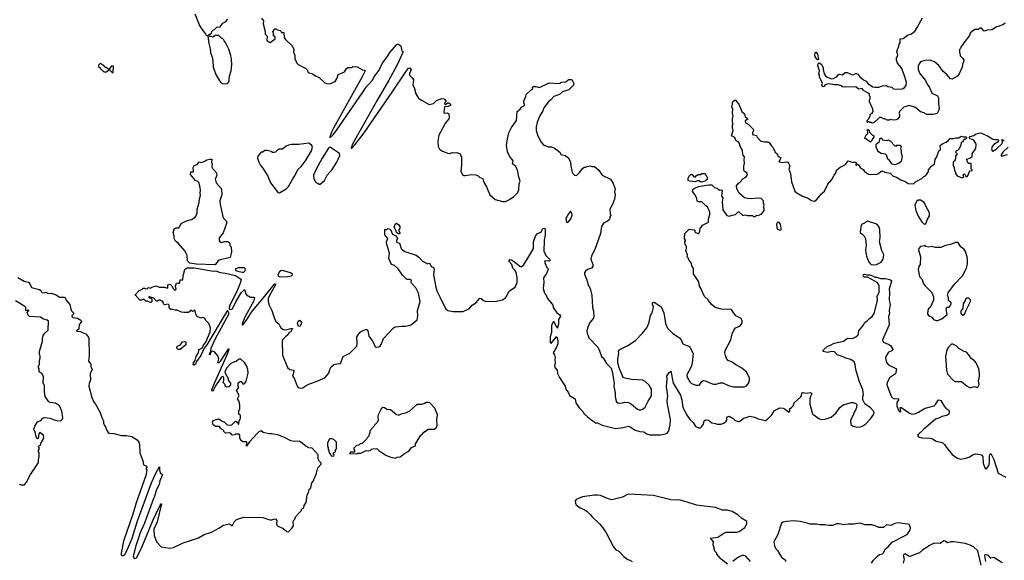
# Model space of a CAD drawing. Extents: x 2220520 to 2384350, y 721165 to 893491.
# Tile 144 of 256: x 2303720 to 2316745, y 765452 to 772600. Entities that reach past the tile are written whole.
import ezdxf

# ---------------------------------------------------------------- set-up
doc = ezdxf.new("R2010")
doc.units = 0

msp = doc.modelspace()

# ---------------------------------------------------------------- linework, layer by layer
at = {"layer": '0CON20XD'}
for points in [[(2306038, 772678), (2306098, 772525), (2306128, 772475), (2306180, 772415), (2306184, 772404), (2306210, 772385), (2306222, 772285), (2306240, 772215), (2306243, 772165), (2306267, 772105), (2306277, 772055), (2306281, 771971), (2306317, 771875), (2306362, 771792), (2306375, 771772), (2306405, 771758), (2306425, 771752), (2306470, 771755), (2306492, 771785), (2306490, 771815), (2306496, 771854), (2306516, 771925), (2306526, 772006), (2306524, 772074), (2306513, 772125), (2306485, 772210), (2306445, 772300), (2306425, 772320), (2306420, 772335), (2306405, 772350), (2306395, 772350), (2306355, 772390), (2306305, 772390), (2306275, 772370), (2306255, 772380), (2306235, 772380), (2306220, 772395), (2306232, 772408), (2306245, 772410), (2306258, 772422), (2306260, 772445), (2306282, 772468), (2306298, 772472), (2306333, 772507), (2306368, 772502), (2306407, 772553), (2306445, 772572), (2306474, 772606)], [(2306921, 772621), (2306947, 772585), (2306941, 772545), (2306968, 772445), (2306968, 772408), (2306992, 772382), (2306988, 772328), (2307000, 772315), (2307035, 772300), (2307102, 772345), (2307098, 772368), (2307070, 772395), (2307080, 772405), (2307070, 772445), (2307102, 772478), (2307115, 772480), (2307128, 772468), (2307167, 772457), (2307180, 772445), (2307185, 772430), (2307215, 772430), (2307220, 772365), (2307235, 772340), (2307323, 772253), (2307347, 772207), (2307344, 772176), (2307361, 772125), (2307359, 772085), (2307387, 772025), (2307406, 772006), (2307505, 771953), (2307521, 771935), (2307535, 771902), (2307595, 771886), (2307642, 771852), (2307680, 771835), (2307755, 771766), (2307777, 771757), (2307825, 771752), (2307895, 771784), (2307919, 771825), (2307935, 771877), (2308015, 771912), (2308044, 771956), (2308062, 771968), (2308115, 771970), (2308125, 771980), (2308186, 771976), (2308255, 771939), (2308285, 771932), (2308286, 771915), (2308255, 771855), (2307871, 771165), (2307846, 771115), (2307822, 771045), (2307825, 771040), (2307865, 771076), (2307915, 771142), (2308250, 771630), (2308305, 771710), (2308382, 771798), (2308408, 771845), (2308477, 771933), (2308515, 772019), (2308585, 772115), (2308615, 772168), (2308705, 772267), (2308715, 772277), (2308725, 772278), (2308762, 772255), (2308770, 772205), (2308777, 772187), (2308789, 772179), (2308789, 772165), (2308715, 772003), (2308605, 771800), (2308446, 771526), (2308125, 770961), (2308103, 770905), (2308105, 770900), (2308115, 770902), (2308155, 770946), (2308275, 771104), (2308646, 771644), (2308835, 771926), (2308865, 771960), (2308882, 771962), (2308897, 771935), (2308875, 771890), (2308878, 771865), (2308918, 771825), (2308928, 771805), (2308922, 771735), (2308940, 771705), (2308960, 771620), (2308994, 771564), (2309035, 771534), (2309135, 771478), (2309195, 771493), (2309235, 771533), (2309305, 771558), (2309335, 771552), (2309360, 771525), (2309358, 771512), (2309340, 771495), (2309342, 771482), (2309355, 771480), (2309385, 771500), (2309395, 771500), (2309418, 771485), (2309420, 771465), (2309385, 771452), (2309345, 771450), (2309338, 771442), (2309330, 771375), (2309344, 771364), (2309375, 771369), (2309386, 771366), (2309396, 771355), (2309401, 771315), (2309395, 771290), (2309355, 771238), (2309286, 771115), (2309266, 771074), (2309251, 770995), (2309258, 770925), (2309275, 770890), (2309315, 770860), (2309385, 770834), (2309408, 770832), (2309445, 770846), (2309475, 770840), (2309505, 770842), (2309539, 770829), (2309552, 770815), (2309563, 770783), (2309564, 770675), (2309554, 770595), (2309579, 770555), (2309595, 770542), (2309615, 770538), (2309695, 770554), (2309755, 770550), (2309787, 770537), (2309808, 770515), (2309842, 770505), (2309864, 770445), (2309895, 770391), (2309941, 770285), (2310011, 770221), (2310107, 770197), (2310145, 770194), (2310199, 770221), (2310257, 770263), (2310308, 770315), (2310322, 770355), (2310329, 770431), (2310339, 770465), (2310318, 770535), (2310308, 770598), (2310285, 770657), (2310239, 770695), (2310248, 770735), (2310198, 770795), (2310174, 770855), (2310162, 770935), (2310172, 771025), (2310192, 771105), (2310228, 771175), (2310294, 771265), (2310299, 771385), (2310340, 771415), (2310363, 771447), (2310396, 771465), (2310398, 771478), (2310387, 771505), (2310388, 771522), (2310417, 771583), (2310418, 771612), (2310492, 771678), (2310505, 771680), (2310508, 771698), (2310500, 771705), (2310512, 771718), (2310546, 771716), (2310595, 771702), (2310725, 771767), (2310845, 771758), (2310865, 771761), (2310886, 771774), (2310945, 771779), (2310975, 771806), (2310985, 771809), (2311025, 771808), (2311050, 771755), (2311048, 771735), (2310985, 771672), (2310902, 771645), (2310859, 771611), (2310786, 771585), (2310748, 771542), (2310715, 771515), (2310652, 771435), (2310641, 771395), (2310603, 771337), (2310566, 771244), (2310554, 771185), (2310554, 771135), (2310573, 771063), (2310594, 771034), (2310615, 770985), (2310645, 770952), (2310667, 770937), (2310715, 770920), (2310755, 770918), (2310795, 770900), (2310845, 770868), (2310868, 770845), (2310879, 770819), (2310934, 770804), (2310982, 770775), (2311006, 770715), (2311009, 770669), (2311028, 770585), (2311038, 770565), (2311060, 770545), (2311085, 770540), (2311125, 770580), (2311161, 770629), (2311185, 770650), (2311205, 770650), (2311225, 770660), (2311265, 770668), (2311288, 770658), (2311325, 770658), (2311379, 770609), (2311424, 770544), (2311535, 770490), (2311572, 770435), (2311598, 770365), (2311587, 770325), (2311597, 770285), (2311588, 770225), (2311560, 770155), (2311528, 770095), (2311532, 770035), (2311540, 770015), (2311528, 769992), (2311527, 769973), (2311520, 769955), (2311496, 769934), (2311445, 769908), (2311416, 769865), (2311402, 769775), (2311374, 769686), (2311333, 769575), (2311282, 769475), (2311276, 769435), (2311303, 769365), (2311300, 769335), (2311282, 769315), (2311230, 769295), (2311206, 769274), (2311191, 769255), (2311191, 769235), (2311221, 769161), (2311236, 769105), (2311266, 769045), (2311288, 768955), (2311297, 768795), (2311310, 768745), (2311314, 768685), (2311309, 768655), (2311262, 768595), (2311234, 768536), (2311222, 768485), (2311226, 768455), (2311250, 768395), (2311362, 768275), (2311385, 768235), (2311415, 768147), (2311437, 768127), (2311484, 768054), (2311544, 767994), (2311558, 767948), (2311577, 767847), (2311582, 767795), (2311578, 767755), (2311598, 767665), (2311596, 767616), (2311604, 767575), (2311616, 767546), (2311634, 767534), (2311655, 767529), (2311694, 767536)], [(2315332, 772208), (2315350, 772245), (2315352, 772275), (2315366, 772294), (2315365, 772348), (2315405, 772353), (2315464, 772396), (2315515, 772413), (2315541, 772429), (2315566, 772454), (2315592, 772495), (2315662, 772625)], [(2316755, 772552), (2316734, 772536), (2316665, 772508), (2316643, 772507), (2316585, 772464), (2316520, 772460), (2316485, 772450), (2316474, 772454), (2316445, 772490), (2316425, 772490), (2316405, 772470), (2316355, 772470), (2316322, 772448), (2316295, 772420), (2316285, 772390), (2316208, 772295), (2316195, 772270), (2316172, 772245), (2316165, 772220), (2316150, 772205), (2316150, 772165), (2316157, 772157), (2316163, 772123), (2316198, 772088), (2316208, 772065), (2316206, 772044), (2316191, 772009), (2316186, 771974), (2316147, 771885), (2316125, 771852), (2316057, 771813), (2316035, 771818), (2315980, 771880), (2315934, 771914), (2315878, 771995), (2315820, 772045), (2315775, 772062), (2315755, 772063), (2315695, 772062), (2315638, 772045), (2315617, 772015), (2315606, 771985), (2315606, 771945), (2315624, 771895), (2315701, 771795), (2315725, 771748), (2315757, 771705), (2315792, 771625), (2315817, 771617), (2315863, 771593), (2315876, 771566), (2315873, 771485), (2315882, 771435), (2315876, 771394), (2315855, 771360), (2315805, 771348), (2315718, 771348), (2315700, 771355), (2315685, 771370), (2315635, 771380), (2315571, 771441), (2315485, 771467), (2315415, 771442), (2315360, 771385), (2315360, 771375), (2315350, 771365), (2315360, 771345), (2315360, 771315), (2315333, 771287), (2315315, 771278), (2315275, 771272), (2315235, 771280), (2315225, 771270), (2315195, 771270), (2315165, 771290), (2315145, 771290), (2315115, 771308), (2315095, 771308), (2315025, 771240), (2314995, 771230), (2314985, 771240), (2314965, 771240), (2314955, 771250), (2314945, 771250), (2314935, 771240), (2314930, 771245), (2314930, 771265), (2314947, 771283), (2314970, 771325), (2314972, 771348), (2314999, 771371), (2315008, 771385), (2315007, 771417), (2314960, 771515), (2314960, 771535), (2314970, 771555), (2314970, 771585), (2314963, 771593), (2314960, 771615), (2314945, 771630), (2314880, 771665), (2314865, 771690), (2314815, 771682), (2314782, 771712), (2314645, 771708), (2314604, 771714), (2314586, 771726), (2314545, 771740), (2314498, 771738), (2314425, 771750), (2314373, 771737), (2314358, 771715), (2314345, 771712), (2314330, 771725), (2314340, 771755), (2314322, 771798), (2314302, 771842), (2314302, 771872), (2314292, 771885), (2314298, 771925), (2314278, 771995), (2314284, 772016), (2314295, 772028), (2314303, 772027), (2314324, 772014), (2314332, 772002), (2314347, 771965), (2314347, 771943), (2314363, 771885), (2314379, 771859), (2314395, 771843), (2314445, 771824), (2314465, 771819), (2314485, 771824), (2314515, 771842), (2314530, 771845), (2314550, 771875), (2314565, 771882), (2314584, 771874), (2314605, 771872), (2314638, 771902), (2314665, 771902), (2314725, 771874), (2314745, 771870), (2314775, 771890), (2314785, 771890), (2314805, 771880), (2314834, 771844), (2314884, 771804), (2314916, 771786), (2314944, 771754), (2315005, 771714), (2315035, 771706), (2315083, 771707), (2315133, 771727), (2315185, 771732), (2315205, 771718), (2315255, 771708), (2315278, 771688), (2315375, 771680), (2315405, 771690), (2315425, 771702), (2315448, 771732), (2315451, 771775), (2315422, 771872), (2315383, 771965), (2315333, 772025), (2315317, 772065), (2315318, 772095), (2315332, 772115), (2315337, 772135), (2315322, 772175), (2315332, 772208)], [(2314275, 772070), (2314265, 772080), (2314244, 772115), (2314239, 772135), (2314245, 772170), (2314255, 772170), (2314273, 772145), (2314285, 772072), (2314275, 772070)], [(2304865, 771910), (2304898, 771932), (2304898, 771948), (2304885, 771950), (2304865, 771970), (2304852, 771972), (2304828, 771998), (2304812, 772002), (2304795, 772020), (2304782, 772018), (2304762, 771998), (2304762, 771982), (2304788, 771958), (2304795, 771940), (2304808, 771938), (2304835, 771910), (2304865, 771910)], [(2304955, 771900), (2304960, 771985), (2304938, 771992), (2304910, 771955), (2304910, 771935), (2304945, 771900), (2304955, 771900)], [(2311694, 767536), (2311725, 767544), (2311775, 767538), (2311815, 767518), (2311891, 767451), (2311915, 767441), (2311935, 767442), (2311967, 767455), (2311992, 767475), (2312033, 767557), (2312076, 767625), (2312076, 767715), (2312045, 767766), (2311995, 767818), (2311964, 767834), (2311814, 767844), (2311725, 767859), (2311705, 767871), (2311649, 767995), (2311631, 768065), (2311632, 768115), (2311646, 768185), (2311643, 768215), (2311652, 768235), (2311766, 768294), (2311865, 768360), (2311957, 768455), (2312014, 768526), (2312027, 768545), (2312045, 768600), (2312065, 768690), (2312086, 768724), (2312101, 768775), (2312104, 768805), (2312092, 768835), (2312093, 768857), (2312105, 768864), (2312120, 768860), (2312204, 768804), (2312241, 768725), (2312264, 768585), (2312291, 768521), (2312357, 768457), (2312449, 768395), (2312475, 768358), (2312493, 768315), (2312579, 768279), (2312627, 768185), (2312616, 768065), (2312606, 768025), (2312590, 767985), (2312549, 767915), (2312546, 767895), (2312553, 767863), (2312585, 767813), (2312609, 767789), (2312665, 767769), (2312705, 767767), (2312716, 767775), (2312742, 767818), (2312765, 767828), (2312786, 767826), (2312895, 767780), (2312935, 767779), (2312985, 767798), (2313022, 767798), (2313095, 767764), (2313156, 767744), (2313310, 767745), (2313330, 767755), (2313359, 767791), (2313374, 767835), (2313375, 767860), (2313335, 767945), (2313261, 768001), (2313192, 768035), (2313145, 768072), (2313091, 768095), (2313070, 768120), (2313055, 768160), (2313050, 768195), (2313054, 768225), (2313126, 768365), (2313144, 768446), (2313172, 768505), (2313190, 768525), (2313245, 768550), (2313270, 768575), (2313278, 768595), (2313278, 768615), (2313265, 768650), (2313194, 768684), (2313158, 768735), (2313139, 768759), (2313126, 768766), (2313004, 768774), (2312922, 768795), (2312865, 768840), (2312826, 768896), (2312783, 768935), (2312755, 768982), (2312730, 769050), (2312714, 769075), (2312704, 769134), (2312635, 769240), (2312632, 769312), (2312612, 769345), (2312608, 769375), (2312595, 769400), (2312570, 769425), (2312562, 769452), (2312550, 769465), (2312552, 769492), (2312530, 769545), (2312542, 769575), (2312542, 769595), (2312518, 769645), (2312518, 769662), (2312528, 769675), (2312528, 769685), (2312513, 769705), (2312520, 769775), (2312575, 769830), (2312642, 769822), (2312650, 769815), (2312650, 769795), (2312660, 769785), (2312695, 769771), (2312702, 769775), (2312715, 769803), (2312723, 769847), (2312740, 769860), (2312752, 769885), (2312833, 769925), (2312831, 769965), (2312851, 770025), (2312851, 770055), (2312818, 770125), (2312795, 770137), (2312745, 770192), (2312702, 770192), (2312681, 770201), (2312677, 770235), (2312657, 770285), (2312632, 770312), (2312622, 770335), (2312626, 770355), (2312645, 770374), (2312702, 770395), (2312775, 770409), (2312835, 770418), (2312876, 770416), (2312913, 770383), (2312945, 770372), (2312978, 770348), (2313005, 770350), (2313012, 770342), (2313002, 770265), (2313020, 770245), (2313012, 770195), (2313023, 770085), (2313075, 770012), (2313105, 770002), (2313143, 770017), (2313187, 770023), (2313225, 770060), (2313235, 770060), (2313285, 770012), (2313315, 770018), (2313345, 770010), (2313415, 770010), (2313425, 770000), (2313445, 770000), (2313473, 770017), (2313495, 770012), (2313525, 770030), (2313535, 770030), (2313570, 770075), (2313570, 770105), (2313560, 770125), (2313570, 770145), (2313560, 770175), (2313560, 770205), (2313530, 770235), (2313512, 770242), (2313375, 770231), (2313306, 770246), (2313237, 770307), (2313208, 770365), (2313202, 770405), (2313224, 770436), (2313250, 770455), (2313284, 770496), (2313325, 770518), (2313348, 770545), (2313340, 770575), (2313315, 770588), (2313298, 770608), (2313300, 770675), (2313308, 770695), (2313302, 770755), (2313308, 770772), (2313307, 770787), (2313287, 770815), (2313283, 770875), (2313250, 770925), (2313247, 770955), (2313232, 770975), (2313192, 771002), (2313182, 771042), (2313138, 771065), (2313160, 771135), (2313148, 771175), (2313150, 771215), (2313158, 771225), (2313150, 771245), (2313148, 771285), (2313160, 771325), (2313148, 771365), (2313153, 771425), (2313142, 771445), (2313143, 771463), (2313150, 771485), (2313148, 771505), (2313155, 771520), (2313185, 771540), (2313231, 771481), (2313272, 771385), (2313309, 771355), (2313317, 771317), (2313347, 771295), (2313350, 771285), (2313318, 771262), (2313320, 771235), (2313355, 771218), (2313424, 771154), (2313427, 771137), (2313414, 771105), (2313415, 771084), (2313425, 771076), (2313465, 771068), (2313471, 771051), (2313525, 770996), (2313566, 770986), (2313616, 770986), (2313636, 770976), (2313662, 770935), (2313684, 770914), (2313700, 770875), (2313710, 770865), (2313710, 770855), (2313740, 770825), (2313752, 770792), (2313787, 770777), (2313777, 770743), (2313760, 770725), (2313765, 770720), (2313805, 770712), (2313870, 770720), (2313882, 770715), (2313892, 770702), (2313907, 770667), (2313894, 770625), (2313918, 770565), (2313929, 770455), (2313975, 770335), (2313999, 770309), (2314075, 770265), (2314142, 770245), (2314195, 770210), (2314217, 770203), (2314235, 770202), (2314256, 770214), (2314305, 770270), (2314310, 770285), (2314366, 770334), (2314412, 770425), (2314464, 770486), (2314494, 770545), (2314511, 770565), (2314528, 770615), (2314572, 770648), (2314646, 770684), (2314675, 770730), (2314685, 770733), (2314727, 770717), (2314775, 770718), (2314790, 770695), (2314780, 770685), (2314780, 770675), (2314790, 770675), (2314802, 770688), (2314815, 770682), (2314838, 770645), (2314878, 770618), (2314895, 770593), (2314948, 770558), (2314975, 770553), (2315062, 770558), (2315080, 770565), (2315110, 770595), (2315125, 770600), (2315163, 770583), (2315235, 770570), (2315275, 770530), (2315317, 770517), (2315375, 770482), (2315432, 770462), (2315475, 770432), (2315545, 770430), (2315570, 770455), (2315655, 770500), (2315680, 770525), (2315708, 770542), (2315740, 770595), (2315740, 770615), (2315770, 770645), (2315772, 770658), (2315820, 770695), (2315828, 770752), (2315852, 770788), (2315880, 770865), (2315900, 770885), (2315898, 770935), (2315930, 770965), (2315975, 770980), (2316005, 771002), (2316025, 771030), (2316073, 771027), (2316105, 771038), (2316142, 771038), (2316175, 771060), (2316205, 771050), (2316235, 771050), (2316250, 771035), (2316235, 771022), (2316215, 771020), (2316190, 770985), (2316172, 770978), (2316168, 770945), (2316147, 770893), (2316125, 770870), (2316112, 770868), (2316100, 770855), (2316102, 770842), (2316120, 770825), (2316100, 770795), (2316100, 770755), (2316090, 770745), (2316090, 770735), (2316070, 770715), (2316070, 770665), (2316077, 770657), (2316090, 770595), (2316100, 770585), (2316100, 770565), (2316120, 770535), (2316173, 770513), (2316195, 770512), (2316208, 770522), (2316200, 770545), (2316215, 770560), (2316228, 770548), (2316232, 770532), (2316247, 770523), (2316267, 770543), (2316280, 770585), (2316295, 770600), (2316320, 770605), (2316320, 770615), (2316308, 770628), (2316308, 770675), (2316308, 770698), (2316275, 770700), (2316260, 770715), (2316250, 770755), (2316297, 770773), (2316318, 770792), (2316320, 770825), (2316366, 770895), (2316372, 770952), (2316365, 770972), (2316340, 771005), (2316325, 771016), (2316290, 771025), (2316280, 771035), (2316294, 771056), (2316342, 771068), (2316365, 771088), (2316425, 771104), (2316445, 771100), (2316522, 771065), (2316591, 771021), (2316616, 771014), (2316660, 771015), (2316670, 771005), (2316662, 770985), (2316605, 770950), (2316584, 770925), (2316576, 770894), (2316585, 770868), (2316595, 770862), (2316635, 770890), (2316715, 770964), (2316721, 770985), (2316710, 771015), (2316725, 771012), (2316745, 770994)], [(2314975, 770980), (2314900, 771035), (2314912, 771068), (2314940, 771095), (2314940, 771125), (2314930, 771135), (2314935, 771150), (2314945, 771150), (2314958, 771138), (2314962, 771112), (2315000, 771075), (2315020, 771065), (2315020, 771045), (2315000, 771025), (2314988, 770992), (2314975, 770980)], [(2315295, 770683), (2315262, 770692), (2315225, 770738), (2315204, 770754), (2315185, 770810), (2315175, 770822), (2315115, 770830), (2315082, 770852), (2315067, 770875), (2315048, 770915), (2315050, 770955), (2315095, 770990), (2315100, 771025), (2315115, 771040), (2315130, 771025), (2315135, 771010), (2315195, 771002), (2315215, 771010), (2315225, 771000), (2315235, 771000), (2315295, 770932), (2315315, 770930), (2315325, 770940), (2315365, 770940), (2315380, 770925), (2315370, 770895), (2315382, 770872), (2315382, 770835), (2315393, 770795), (2315380, 770725), (2315355, 770703), (2315295, 770683)], [(2307155, 770312), (2307245, 770365), (2307275, 770396), (2307337, 770503), (2307362, 770535), (2307401, 770619), (2307445, 770661), (2307503, 770735), (2307582, 770865), (2307592, 770915), (2307585, 770937), (2307560, 770960), (2307545, 770966), (2307415, 770949), (2307315, 770950), (2307275, 770942), (2307245, 770928), (2307195, 770888), (2307153, 770887), (2307130, 770875), (2307105, 770850), (2307087, 770843), (2307063, 770843), (2307045, 770858), (2306995, 770872), (2306965, 770870), (2306935, 770850), (2306915, 770850), (2306870, 770795), (2306868, 770768), (2306882, 770715), (2306904, 770674), (2306936, 770636), (2307005, 770532), (2307040, 770445), (2307058, 770418), (2307135, 770317), (2307155, 770312)], [(2307684, 770424), (2307695, 770424), (2307752, 770475), (2307789, 770545), (2307852, 770618), (2307915, 770715), (2307956, 770806), (2307953, 770833), (2307832, 770912), (2307815, 770912), (2307805, 770900), (2307720, 770770), (2307638, 770615), (2307608, 770545), (2307611, 770495), (2307632, 770455), (2307645, 770442), (2307665, 770438), (2307684, 770424)], [(2316796, 770915), (2316725, 770848), (2316703, 770815), (2316704, 770794), (2316785, 770817)], [(2306305, 769357), (2306055, 769367), (2305971, 769381), (2305942, 769412), (2305935, 769483), (2305906, 769546), (2305815, 769647), (2305780, 769670), (2305766, 769705), (2305766, 769736), (2305751, 769785), (2305764, 769836), (2305784, 769846), (2305825, 769847), (2305862, 769908), (2305925, 769941), (2305995, 769957), (2306038, 769985), (2306057, 770005), (2306070, 770045), (2306070, 770095), (2306096, 770184), (2306097, 770233), (2306113, 770275), (2306109, 770305), (2306113, 770345), (2306104, 770404), (2306088, 770448), (2306079, 770459), (2306045, 770473), (2305978, 770555), (2305985, 770590), (2306015, 770590), (2306020, 770595), (2306013, 770645), (2306030, 770670), (2306066, 770684), (2306095, 770720), (2306125, 770710), (2306171, 770729), (2306195, 770747), (2306237, 770757), (2306260, 770755), (2306258, 770718), (2306268, 770695), (2306264, 770654), (2306275, 770630), (2306311, 770591), (2306326, 770556), (2306322, 770525), (2306308, 770495), (2306318, 770445), (2306388, 770365), (2306393, 770285), (2306369, 770205), (2306371, 770155), (2306408, 769998), (2306418, 769975), (2306457, 769937), (2306458, 769905), (2306410, 769780), (2306361, 769715), (2306359, 769679), (2306366, 769666), (2306386, 769656), (2306435, 769668), (2306475, 769668), (2306489, 769659), (2306500, 769645), (2306500, 769615), (2306518, 769595), (2306520, 769525), (2306506, 769454), (2306358, 769422), (2306341, 769409), (2306305, 769357)], [(2312745, 770454), (2312725, 770457), (2312705, 770470), (2312685, 770470), (2312655, 770457), (2312584, 770464), (2312562, 770475), (2312562, 770505), (2312581, 770539), (2312603, 770557), (2312615, 770552), (2312635, 770528), (2312655, 770520), (2312671, 770539), (2312695, 770552), (2312725, 770552), (2312745, 770568), (2312777, 770567), (2312802, 770542), (2312812, 770515), (2312812, 770488), (2312791, 770469), (2312745, 770454)], [(2315685, 769898), (2315705, 769900), (2315726, 769954), (2315757, 770005), (2315757, 770045), (2315703, 770143), (2315695, 770170), (2315679, 770189), (2315635, 770212), (2315605, 770212), (2315582, 770195), (2315562, 770148), (2315576, 770076), (2315604, 770004), (2315655, 769928), (2315685, 769898)], [(2310965, 769920), (2310975, 769923), (2311012, 769965), (2311028, 770015), (2311025, 770040), (2311005, 770070), (2310978, 770035), (2310945, 769970), (2310952, 769925), (2310965, 769920)], [(2308735, 769764), (2308706, 769785), (2308700, 769810), (2308672, 769855), (2308687, 769895), (2308705, 769908), (2308735, 769888), (2308747, 769865), (2308748, 769842), (2308733, 769815), (2308751, 769785), (2308751, 769775), (2308735, 769764)], [(2313785, 769818), (2313792, 769825), (2313793, 769845), (2313783, 769895), (2313765, 769918), (2313745, 769922), (2313731, 769895), (2313735, 769850), (2313745, 769832), (2313765, 769820), (2313785, 769818)], [(2315015, 769359), (2315055, 769363), (2315114, 769395), (2315142, 769435), (2315148, 769462), (2315149, 769495), (2315125, 769550), (2315094, 769665), (2315102, 769715), (2315097, 769825), (2315084, 769865), (2315058, 769895), (2314935, 769934), (2314895, 769908), (2314865, 769898), (2314852, 769885), (2314837, 769795), (2314840, 769785), (2314886, 769746), (2314908, 769702), (2314916, 769625), (2314908, 769552), (2314920, 769475), (2314948, 769405), (2314965, 769379), (2314985, 769365), (2315015, 769359)], [(2307572, 766408), (2307583, 766477), (2307610, 766505), (2307610, 766525), (2307630, 766555), (2307647, 766603), (2307662, 766675), (2307710, 766725), (2307710, 766735), (2307685, 766760), (2307663, 766803), (2307670, 766815), (2307670, 766845), (2307590, 766935), (2307545, 766940), (2307505, 766962), (2307435, 767020), (2307417, 767027), (2307355, 767023), (2307305, 767030), (2307231, 767071), (2307150, 767105), (2307055, 767122), (2307015, 767122), (2306943, 767143), (2306915, 767162), (2306885, 767152), (2306867, 767135), (2306762, 767018), (2306722, 766962), (2306727, 767017), (2306675, 767018), (2306653, 767033), (2306633, 767065), (2306633, 767105), (2306625, 767120), (2306575, 767120), (2306565, 767110), (2306535, 767108), (2306525, 767110), (2306516, 767126), (2306497, 767137), (2306445, 767132), (2306420, 767155), (2306420, 767165), (2306405, 767180), (2306395, 767180), (2306375, 767200), (2306365, 767220), (2306315, 767220), (2306280, 767245), (2306273, 767275), (2306281, 767299), (2306335, 767320), (2306365, 767320), (2306390, 767295), (2306429, 767279), (2306464, 767244), (2306495, 767238), (2306525, 767242), (2306575, 767292), (2306599, 767279), (2306615, 767250), (2306620, 767250), (2306622, 767295), (2306640, 767325), (2306640, 767365), (2306620, 767385), (2306620, 767435), (2306632, 767448), (2306632, 767505), (2306622, 767552), (2306600, 767585), (2306622, 767632), (2306590, 767695), (2306618, 767735), (2306612, 767745), (2306612, 767798), (2306645, 767820), (2306665, 767800), (2306670, 767785), (2306685, 767780), (2306705, 767800), (2306715, 767820), (2306743, 767925), (2306739, 767975), (2306725, 768018), (2306695, 768067), (2306645, 768110), (2306625, 768110), (2306615, 768108), (2306585, 768080), (2306560, 768075), (2306515, 768053), (2306460, 767995), (2306437, 767955), (2306433, 767935), (2306478, 767855), (2306478, 767835), (2306509, 767795), (2306510, 767770), (2306488, 767745), (2306455, 767741), (2306438, 767755), (2306437, 767777), (2306412, 767805), (2306422, 767835), (2306422, 767865), (2306412, 767882), (2306395, 767878), (2306385, 767868), (2306310, 767760), (2306286, 767705), (2306275, 767693), (2306265, 767690), (2306262, 767705), (2306299, 767795), (2306475, 768192), (2306490, 768250), (2306475, 768238), (2306370, 768075), (2306355, 768063), (2306343, 768065), (2306356, 768115), (2306343, 768155), (2306302, 768202), (2306275, 768217), (2306250, 768210), (2306247, 768193), (2306240, 768190), (2306240, 768175), (2306235, 768170), (2306230, 768175), (2306235, 768190), (2306240, 768190), (2306240, 768205), (2306250, 768210), (2306253, 768255), (2306310, 768385), (2306485, 768707), (2306489, 768725), (2306475, 768750), (2306465, 768749), (2306438, 768705), (2306195, 768299), (2306162, 768258), (2306115, 768161), (2306060, 768080), (2306046, 768045), (2306025, 768030), (2306017, 768037), (2306020, 768065), (2306040, 768095), (2306053, 768147), (2306087, 768195), (2306088, 768228), (2306080, 768235), (2306132, 768258), (2306152, 768298), (2306181, 768335), (2306241, 768475), (2306246, 768525), (2306224, 768585), (2306182, 768622), (2306165, 768652), (2306145, 768662), (2306115, 768652), (2306070, 768675), (2306052, 768705), (2306048, 768735), (2306035, 768758), (2306005, 768740), (2305985, 768760), (2305978, 768752), (2305955, 768730), (2305895, 768727), (2305860, 768735), (2305805, 768760), (2305775, 768760), (2305745, 768770), (2305718, 768768), (2305698, 768795), (2305697, 768827), (2305685, 768840), (2305635, 768830), (2305623, 768843), (2305620, 768865), (2305608, 768878), (2305595, 768880), (2305585, 768890), (2305555, 768890), (2305542, 768878), (2305528, 768878), (2305495, 768920), (2305445, 768930), (2305435, 768940), (2305430, 768935), (2305432, 768922), (2305455, 768920), (2305470, 768905), (2305467, 768873), (2305455, 768860), (2305445, 768860), (2305415, 768880), (2305388, 768878), (2305365, 768900), (2305345, 768900), (2305335, 768890), (2305305, 768890), (2305300, 768905), (2305270, 768935), (2305270, 768945), (2305252, 768952), (2305252, 768968), (2305302, 769018), (2305337, 769033), (2305355, 769050), (2305375, 769050), (2305385, 769040), (2305412, 769048), (2305425, 769060), (2305455, 769050), (2305468, 769062), (2305525, 769082), (2305565, 769063), (2305635, 769062), (2305675, 769050), (2305680, 769055), (2305680, 769095), (2305705, 769102), (2305715, 769100), (2305735, 769080), (2305745, 769050), (2305772, 769022), (2305778, 769022), (2305790, 769035), (2305780, 769075), (2305793, 769117), (2305815, 769120), (2305828, 769112), (2305837, 769123), (2305838, 769145), (2305845, 769160), (2305878, 769162), (2305882, 769215), (2305904, 769295), (2305912, 769308), (2305935, 769319), (2306025, 769320), (2306085, 769312), (2306205, 769287), (2306285, 769277), (2306315, 769279), (2306371, 769259), (2306445, 769249), (2306575, 769216), (2306641, 769175), (2306648, 769165), (2306639, 769115), (2306593, 769007), (2306505, 768835), (2306491, 768795), (2306493, 768773), (2306515, 768768), (2306535, 768779), (2306580, 768870), (2306652, 768988), (2306695, 769033), (2306710, 768975), (2306721, 768961), (2306772, 768932), (2306815, 768932), (2306826, 768926), (2306812, 768875), (2306705, 768677), (2306668, 768592), (2306663, 768565), (2306675, 768568), (2306720, 768625), (2306787, 768733), (2306822, 768778), (2306925, 768896), (2307085, 769098), (2307095, 769108), (2307105, 769108), (2307104, 769095), (2307025, 768955), (2307009, 768915), (2307006, 768875), (2307020, 768825), (2307054, 768755), (2307094, 768634), (2307115, 768607), (2307149, 768579), (2307175, 768527), (2307212, 768502), (2307235, 768500), (2307305, 768519), (2307328, 768518), (2307306, 768474), (2307285, 768462), (2307266, 768435), (2307235, 768408), (2307198, 768365), (2307191, 768345), (2307198, 768165), (2307265, 768000), (2307295, 767976), (2307347, 767967), (2307343, 767927), (2307328, 767885), (2307349, 767859), (2307391, 767755), (2307406, 767736), (2307438, 767728), (2307465, 767732), (2307488, 767752), (2307547, 767783), (2307665, 767824), (2307758, 767865), (2307811, 767925), (2307821, 767975), (2307840, 768010), (2307875, 768039), (2307915, 768050), (2307965, 768052), (2308000, 768145), (2308088, 768192), (2308180, 768285), (2308186, 768324), (2308181, 768405), (2308196, 768434), (2308225, 768468), (2308250, 768485), (2308295, 768503), (2308313, 768503), (2308327, 768485), (2308340, 768415), (2308390, 768345), (2308422, 768275), (2308435, 768268), (2308470, 768275), (2308488, 768285), (2308502, 768305), (2308532, 768385), (2308663, 768527), (2308685, 768539), (2308775, 768550), (2308825, 768548), (2308887, 768563), (2308905, 768570), (2308979, 768631), (2308986, 768685), (2308984, 768755), (2309016, 768875), (2308995, 768985), (2308959, 769055), (2308904, 769115), (2308899, 769125), (2308902, 769155), (2308885, 769164), (2308846, 769166), (2308833, 769173), (2308782, 769222), (2308726, 769306), (2308679, 769349), (2308637, 769365), (2308604, 769444), (2308610, 769515), (2308573, 769645), (2308573, 769665), (2308588, 769705), (2308550, 769755), (2308550, 769825), (2308555, 769830), (2308565, 769820), (2308595, 769838), (2308625, 769828), (2308654, 769764), (2308695, 769744), (2308711, 769725), (2308716, 769705), (2308704, 769684), (2308704, 769665), (2308715, 769654), (2308744, 769644), (2308766, 769576), (2308780, 769560), (2308817, 769537), (2308965, 769487), (2309002, 769462), (2309045, 769412), (2309085, 769388), (2309115, 769372), (2309135, 769380), (2309145, 769378), (2309165, 769338), (2309193, 769323), (2309201, 769295), (2309193, 769225), (2309226, 769065), (2309239, 769015), (2309277, 768935), (2309355, 768780), (2309385, 768753), (2309455, 768740), (2309585, 768741), (2309645, 768766), (2309665, 768779), (2309705, 768824), (2309752, 768858), (2309805, 768917), (2309825, 768913), (2309855, 768888), (2309885, 768874), (2309935, 768880), (2310005, 768874), (2310105, 768896), (2310145, 768921), (2310160, 768940), (2310190, 769005), (2310200, 769015), (2310275, 769062), (2310299, 769125), (2310301, 769191), (2310286, 769256), (2310268, 769288), (2310243, 769315), (2310230, 769365), (2310195, 769402), (2310194, 769416), (2310205, 769428), (2310225, 769427), (2310265, 769400), (2310335, 769339), (2310355, 769333), (2310386, 769354), (2310440, 769445), (2310509, 769555), (2310517, 769585), (2310518, 769662), (2310545, 769738), (2310568, 769772), (2310605, 769787), (2310626, 769804), (2310630, 769825), (2310645, 769840), (2310665, 769842), (2310672, 769835), (2310672, 769755), (2310656, 769685), (2310653, 769535), (2310686, 769476), (2310730, 769435), (2310739, 769415), (2310725, 769406), (2310675, 769412), (2310663, 769407), (2310670, 769375), (2310693, 769325), (2310710, 769305), (2310710, 769295), (2310689, 769245), (2310651, 769185), (2310653, 769125), (2310643, 769045), (2310662, 768985), (2310682, 768965), (2310704, 768915), (2310760, 768845), (2310772, 768825), (2310779, 768795), (2310826, 768725), (2310865, 768698), (2310873, 768685), (2310870, 768670), (2310846, 768635), (2310848, 768575), (2310837, 768545), (2310835, 768520), (2310825, 768530), (2310799, 768589)], [(2315845, 768621), (2315865, 768624), (2315918, 768645), (2315987, 768703), (2315974, 768775), (2315978, 768792), (2315985, 768800), (2316015, 768800), (2316030, 768815), (2316040, 768845), (2316040, 768855), (2316008, 768888), (2316008, 768925), (2315992, 768955), (2316003, 768987), (2316085, 769102), (2316193, 769215), (2316244, 769316), (2316256, 769366), (2316257, 769425), (2316253, 769465), (2316230, 769535), (2316213, 769563), (2316168, 769595), (2316138, 769645), (2316125, 769652), (2316095, 769652), (2316045, 769631), (2315955, 769609), (2315904, 769586), (2315835, 769588), (2315785, 769600), (2315746, 769594), (2315705, 769600), (2315695, 769620), (2315685, 769610), (2315635, 769603), (2315614, 769576), (2315611, 769555), (2315636, 769464), (2315630, 769365), (2315613, 769335), (2315607, 769295), (2315623, 769205), (2315658, 769165), (2315672, 769115), (2315692, 769085), (2315788, 768995), (2315808, 768935), (2315807, 768893), (2315764, 768796), (2315742, 768775), (2315732, 768755), (2315730, 768705), (2315746, 768686), (2315786, 768666), (2315810, 768635), (2315845, 768621)], [(2306665, 769260), (2306685, 769261), (2306700, 769275), (2306708, 769295), (2306705, 769312), (2306695, 769318), (2306615, 769317), (2306576, 769305), (2306573, 769297), (2306581, 769285), (2306604, 769275), (2306665, 769260)], [(2307165, 769199), (2307265, 769205), (2307317, 769215), (2307331, 769225), (2307331, 769235), (2307302, 769255), (2307195, 769282), (2307175, 769281), (2307155, 769266), (2307133, 769225), (2307138, 769208), (2307165, 769199)], [(2310799, 768589), (2310790, 768605), (2310777, 768603), (2310757, 768555), (2310756, 768466), (2310738, 768405), (2310737, 768335), (2310745, 768320), (2310755, 768327), (2310803, 768385), (2310815, 768408), (2310827, 768405), (2310839, 768359), (2310837, 768313), (2310821, 768269), (2310778, 768195), (2310795, 768170), (2310802, 768135), (2310797, 768105), (2310803, 768065), (2310794, 768025), (2310802, 767995), (2310828, 767968), (2310835, 767920), (2310859, 767869), (2310936, 767755), (2310944, 767714), (2310978, 767668), (2310992, 767632), (2311070, 767585), (2311077, 767535), (2311120, 767470), (2311173, 767413), (2311182, 767395), (2311235, 767344), (2311335, 767271), (2311365, 767268), (2311425, 767238), (2311566, 767204), (2311605, 767196), (2311701, 767209), (2311775, 767227), (2311805, 767212), (2311853, 767175), (2311925, 767156), (2311975, 767151), (2312015, 767122), (2312055, 767110), (2312195, 767109), (2312265, 767125), (2312285, 767134), (2312303, 767157), (2312312, 767185), (2312325, 767245), (2312330, 767315), (2312288, 767515), (2312287, 767565), (2312295, 767625), (2312275, 767745), (2312283, 767855), (2312280, 767885), (2312305, 767931), (2312335, 767952), (2312366, 767795), (2312385, 767759), (2312460, 767635), (2312480, 767575), (2312493, 767473), (2312550, 767365), (2312591, 767311), (2312627, 767275), (2312655, 767230), (2312665, 767220), (2312711, 767201), (2312725, 767202), (2312740, 767215), (2312766, 767254), (2312776, 767294), (2312795, 767310), (2312834, 767304), (2312875, 767268), (2312925, 767262), (2312945, 767252), (2312995, 767251), (2313035, 767267), (2313065, 767290), (2313073, 767305), (2313076, 767334), (2313085, 767348), (2313104, 767356), (2313157, 767327), (2313185, 767300), (2313225, 767287), (2313245, 767293), (2313305, 767336), (2313335, 767340), (2313375, 767356), (2313444, 767344), (2313491, 767321), (2313585, 767301), (2313613, 767317), (2313665, 767370), (2313706, 767434), (2313775, 767470), (2313820, 767465), (2313840, 767455), (2313875, 767422), (2313898, 767412), (2313908, 767425), (2313902, 767445), (2313910, 767460), (2313929, 767471), (2313950, 767495), (2313964, 767536), (2314052, 767615), (2314062, 767628), (2314065, 767660), (2314075, 767672), (2314135, 767663), (2314175, 767670), (2314194, 767664), (2314199, 767655), (2314181, 767619), (2314174, 767585), (2314174, 767515), (2314201, 767401), (2314213, 767385), (2314291, 767325), (2314323, 767313), (2314375, 767318), (2314456, 767344), (2314519, 767401), (2314567, 767473), (2314615, 767508), (2314725, 767538), (2314745, 767538), (2314780, 767525), (2314792, 767512), (2314789, 767471), (2314777, 767435), (2314759, 767411), (2314745, 767370), (2314710, 767305), (2314716, 767246), (2314738, 767228), (2314795, 767214), (2314843, 767217), (2314875, 767228), (2314914, 767255), (2314975, 767324), (2315019, 767385), (2315024, 767405), (2315014, 767425), (2314975, 767470), (2314900, 767520), (2314874, 767574), (2314873, 767615), (2314881, 767645), (2314874, 767705), (2314826, 767826), (2314781, 767975), (2314773, 768043), (2314759, 768075), (2314715, 768107), (2314650, 768125), (2314614, 768144), (2314535, 768170), (2314499, 768209), (2314465, 768211), (2314405, 768199), (2314348, 768215), (2314347, 768225), (2314355, 768237), (2314405, 768284), (2314445, 768296), (2314495, 768322), (2314619, 768351), (2314669, 768391), (2314735, 768386), (2314782, 768408), (2314811, 768435), (2314819, 768485), (2314876, 768555), (2314899, 768595), (2314937, 768623), (2314965, 768655), (2314996, 768674), (2315024, 768716), (2315068, 768885), (2315063, 768945), (2315089, 768991), (2315088, 769088), (2315064, 769124), (2315034, 769144), (2314935, 769194), (2314886, 769196), (2314876, 769215), (2314880, 769230), (2314895, 769236), (2314926, 769226), (2314965, 769225), (2314999, 769215), (2315034, 769194), (2315056, 769196), (2315105, 769179), (2315175, 769176), (2315225, 769166), (2315245, 769158), (2315251, 769145), (2315223, 769035), (2315227, 768995), (2315221, 768895), (2315235, 768835), (2315222, 768755), (2315227, 768715), (2315215, 768675), (2315223, 768565), (2315134, 768365), (2315139, 768349), (2315153, 768333), (2315211, 768311), (2315241, 768291), (2315269, 768245), (2315269, 768235), (2315257, 768223), (2315215, 768202), (2315178, 768145), (2315173, 768125), (2315188, 768068), (2315215, 768038), (2315320, 767985), (2315305, 767917), (2315226, 767864), (2315193, 767797), (2315192, 767775), (2315217, 767703), (2315252, 767615), (2315265, 767599), (2315285, 767591), (2315343, 767585), (2315346, 767575), (2315325, 767540), (2315322, 767495), (2315345, 767432), (2315365, 767411), (2315374, 767425), (2315368, 767465), (2315375, 767477), (2315489, 767399), (2315525, 767386), (2315555, 767387), (2315610, 767410), (2315700, 767465), (2315815, 767494), (2315835, 767512), (2315871, 767569), (2315885, 767574), (2315905, 767565), (2315951, 767491), (2315972, 767465), (2316009, 767435), (2316016, 767415), (2316011, 767385), (2315985, 767367), (2315918, 767355), (2315887, 767335), (2315835, 767317), (2315677, 767183), (2315598, 767105), (2315610, 767085), (2315655, 767071), (2315765, 767069), (2315795, 767058), (2315845, 767026), (2315905, 767016), (2315933, 767003), (2315955, 766983), (2315978, 766945), (2316055, 766852), (2316117, 766805), (2316165, 766791), (2316235, 766802), (2316289, 766821), (2316325, 766848), (2316365, 766858), (2316425, 766852), (2316453, 766843), (2316462, 766822), (2316463, 766737), (2316485, 766675), (2316495, 766663), (2316512, 766668), (2316544, 766715), (2316550, 766755), (2316548, 766825), (2316555, 766852), (2316566, 766866), (2316607, 766787), (2316665, 766605), (2316765, 766553)], [(2303695, 769192), (2303780, 769145), (2303835, 769131), (2303856, 769106), (2303875, 769058), (2303982, 769032), (2303999, 769019), (2304015, 768992), (2304045, 768990), (2304065, 768998), (2304095, 768980), (2304135, 768983), (2304202, 768962), (2304245, 768932), (2304315, 768930), (2304328, 768915), (2304330, 768895), (2304382, 768835), (2304403, 768755), (2304432, 768725), (2304432, 768708), (2304410, 768685), (2304410, 768675), (2304425, 768662), (2304485, 768652), (2304529, 768625), (2304536, 768605), (2304505, 768570), (2304502, 768508), (2304470, 768485), (2304475, 768480), (2304525, 768478), (2304600, 768440), (2304626, 768406), (2304633, 768385), (2304641, 768155), (2304631, 768085), (2304660, 768045), (2304662, 768015), (2304678, 767975), (2304654, 767916), (2304656, 767836), (2304639, 767791), (2304636, 767755), (2304674, 767605), (2304695, 767552), (2304723, 767515), (2304779, 767415), (2304805, 767340), (2304827, 767297), (2304830, 767265), (2304843, 767233), (2304857, 767217), (2304870, 767175), (2304892, 767142), (2304905, 767132), (2304965, 767127), (2305065, 767100), (2305135, 767100), (2305205, 767090), (2305273, 767043), (2305295, 767012), (2305304, 766985), (2305311, 766871), (2305350, 766765), (2305358, 766718), (2305368, 766708), (2305395, 766700), (2305407, 766687), (2305390, 766665), (2305402, 766645), (2305390, 766575), (2305260, 766210), (2305215, 766064), (2305095, 765705), (2305061, 765545), (2305064, 765525), (2305075, 765517), (2305095, 765514), (2305110, 765525), (2305165, 765639), (2305207, 765743), (2305279, 765975), (2305465, 766475), (2305525, 766613), (2305562, 766675), (2305565, 766690), (2305570, 766685), (2305568, 766645), (2305585, 766600), (2305605, 766590), (2305606, 766575), (2305576, 766504), (2305564, 766455), (2305532, 766388), (2305505, 766297), (2305489, 766271), (2305373, 765945), (2305314, 765815), (2305256, 765645), (2305223, 765505), (2305231, 765485), (2305245, 765477), (2305265, 765483), (2305310, 765570), (2305351, 765655), (2305485, 765985), (2305564, 766155), (2305582, 766178), (2305585, 766198), (2305595, 766200), (2305538, 765962), (2305496, 765865), (2305501, 765781), (2305528, 765695), (2305590, 765630), (2305705, 765611), (2305757, 765623), (2305885, 765685), (2305955, 765705), (2306085, 765748), (2306160, 765795), (2306256, 765824), (2306355, 765877), (2306415, 765917), (2306495, 765933), (2306525, 765912), (2306535, 765912), (2306563, 765965), (2306582, 765985), (2306615, 766001), (2306685, 766021), (2306935, 766016), (2307028, 765988), (2307055, 765989), (2307095, 766000), (2307107, 765997), (2307122, 765975), (2307118, 765935), (2307124, 765914), (2307205, 765872), (2307253, 765833), (2307275, 765830), (2307325, 765880), (2307342, 765908), (2307338, 765962), (2307343, 765977), (2307360, 765995), (2307370, 766025), (2307387, 766043), (2307390, 766055), (2307448, 766112), (2307450, 766125), (2307462, 766138), (2307480, 766145), (2307482, 766175), (2307508, 766215), (2307523, 766317), (2307542, 766348), (2307550, 766385), (2307572, 766408)], [(2303715, 766458), (2303742, 766448), (2303785, 766450), (2303812, 766485), (2303862, 766585), (2303940, 766695), (2303968, 766745), (2303968, 766782), (2303980, 766825), (2303980, 766875), (2303970, 766885), (2303970, 766905), (2303980, 766915), (2303980, 766945), (2303970, 766955), (2303982, 766968), (2303997, 766973), (2304000, 766995), (2304032, 767048), (2304040, 767075), (2304035, 767100), (2304000, 767135), (2303985, 767140), (2303972, 767125), (2303967, 767063), (2303955, 767060), (2303943, 767073), (2303927, 767147), (2303908, 767185), (2303920, 767225), (2303950, 767275), (2303950, 767285), (2303998, 767302), (2304025, 767330), (2304045, 767338), (2304125, 767332), (2304165, 767312), (2304225, 767297), (2304268, 767302), (2304283, 767315), (2304289, 767335), (2304279, 767425), (2304248, 767495), (2304195, 767528), (2304125, 767538), (2304105, 767548), (2304058, 767618), (2304047, 767685), (2304047, 767765), (2304032, 767795), (2304036, 767876), (2304016, 767916), (2303980, 767945), (2303978, 767985), (2303968, 767998), (2303968, 768015), (2303982, 768045), (2303982, 768095), (2303992, 768125), (2303992, 768155), (2303982, 768175), (2303983, 768215), (2304022, 768348), (2304022, 768385), (2304032, 768425), (2304054, 768456), (2304098, 768495), (2304102, 768615), (2304085, 768629), (2304026, 768646), (2303995, 768666), (2303848, 768675), (2303832, 768695), (2303820, 768735), (2303840, 768755), (2303835, 768760), (2303825, 768760), (2303815, 768750), (2303800, 768755), (2303802, 768795), (2303788, 768808), (2303665, 768881)], [(2316195, 768692), (2316218, 768705), (2316239, 768761), (2316298, 768875), (2316297, 768897), (2316275, 768920), (2316245, 768920), (2316230, 768905), (2316230, 768895), (2316202, 768845), (2316198, 768785), (2316168, 768745), (2316168, 768725), (2316175, 768710), (2316195, 768692)], [(2307425, 768543), (2307407, 768547), (2307394, 768585), (2307405, 768614), (2307425, 768627), (2307446, 768595), (2307444, 768575), (2307425, 768543)], [(2305845, 768240), (2305815, 768240), (2305798, 768255), (2305798, 768275), (2305811, 768289), (2305842, 768298), (2305875, 768342), (2305907, 768347), (2305920, 768335), (2305917, 768303), (2305845, 768240)], [(2316305, 767737), (2316345, 767752), (2316385, 767738), (2316395, 767742), (2316411, 767775), (2316402, 767825), (2316418, 767882), (2316418, 767922), (2316408, 767985), (2316371, 768065), (2316345, 768093), (2316310, 768115), (2316275, 768170), (2316245, 768202), (2316213, 768213), (2316145, 768252), (2316106, 768286), (2316065, 768308), (2316045, 768310), (2316005, 768272), (2315986, 768235), (2315968, 768145), (2315978, 767965), (2315994, 767915), (2316076, 767826), (2316095, 767816), (2316178, 767818), (2316255, 767754), (2316285, 767737), (2316305, 767737)], [(2308685, 766803), (2308714, 766816), (2308755, 766822), (2308811, 766865), (2308868, 766895), (2308905, 766942), (2308958, 766965), (2308957, 766993), (2308964, 767006), (2309025, 767108), (2309050, 767125), (2309065, 767148), (2309090, 767160), (2309125, 767188), (2309203, 767187), (2309228, 767202), (2309244, 767236), (2309240, 767315), (2309246, 767375), (2309210, 767465), (2309145, 767532), (2309125, 767540), (2309095, 767537), (2309076, 767524), (2309035, 767510), (2308975, 767510), (2308878, 767422), (2308825, 767399), (2308765, 767386), (2308740, 767370), (2308725, 767369), (2308706, 767376), (2308625, 767443), (2308575, 767444), (2308545, 767469), (2308525, 767474), (2308504, 767456), (2308462, 767375), (2308458, 767355), (2308462, 767305), (2308448, 767275), (2308415, 767240), (2308405, 767220), (2308350, 767165), (2308350, 767135), (2308343, 767127), (2308340, 767095), (2308315, 767070), (2308310, 767055), (2308250, 766995), (2308225, 766990), (2308207, 766973), (2308175, 766970), (2308140, 766935), (2308140, 766915), (2308150, 766905), (2308148, 766882), (2308095, 766880), (2308082, 766862), (2308185, 766860), (2308195, 766870), (2308235, 766870), (2308305, 766902), (2308335, 766898), (2308357, 766903), (2308375, 766920), (2308393, 766927), (2308445, 766930), (2308470, 766905), (2308565, 766842), (2308615, 766818), (2308685, 766803)], [(2307875, 766830), (2307880, 766845), (2307870, 766855), (2307870, 766875), (2307898, 766892), (2307900, 766915), (2307910, 766925), (2307910, 767015), (2307875, 767050), (2307855, 767060), (2307825, 767060), (2307810, 767045), (2307810, 767035), (2307790, 767005), (2307790, 766955), (2307800, 766945), (2307800, 766915), (2307810, 766905), (2307812, 766872), (2307838, 766848), (2307842, 766832), (2307875, 766830)], [(2313085, 765402), (2313000, 765465), (2312940, 765535), (2312940, 765545), (2312923, 765563), (2312908, 765595), (2312908, 765615), (2312892, 765655), (2312898, 765695), (2312860, 765745), (2312955, 765760), (2313035, 765812), (2313065, 765824), (2313205, 765826), (2313236, 765834), (2313313, 765885), (2313340, 765935), (2313337, 765965), (2313326, 765976), (2313270, 766010), (2313220, 766055), (2313145, 766098), (2313085, 766115), (2313015, 766113), (2312925, 766151), (2312675, 766179), (2312535, 766227), (2312455, 766245), (2312335, 766250), (2312105, 766308), (2311942, 766318), (2311785, 766326), (2311753, 766317), (2311695, 766285), (2311555, 766251), (2311495, 766269), (2311405, 766308), (2311364, 766314), (2311325, 766312), (2311165, 766293), (2311082, 766255), (2311070, 766235), (2311071, 766205), (2311081, 766185), (2311134, 766145), (2311195, 766119), (2311227, 766097), (2311268, 766058), (2311291, 766025), (2311391, 765935), (2311435, 765882), (2311476, 765816), (2311575, 765628), (2311605, 765592), (2311645, 765572), (2311713, 765503), (2311765, 765462), (2311790, 765455), (2311820, 765435)], [(2314990, 765415), (2315014, 765455), (2315077, 765515), (2315095, 765529), (2315133, 765537), (2315144, 765546), (2315174, 765605), (2315210, 765630), (2315260, 765690), (2315435, 765778), (2315458, 765795), (2315485, 765834), (2315498, 765855), (2315502, 765875), (2315496, 765906), (2315484, 765925), (2315471, 765931), (2315425, 765932), (2315345, 765949), (2315295, 765937), (2315245, 765914), (2315185, 765923), (2315145, 765886), (2315085, 765884), (2315038, 765908), (2314992, 765922), (2314905, 765921), (2314835, 765941), (2314755, 765929), (2314681, 765929), (2314622, 765922), (2314562, 765935), (2314525, 765935), (2314475, 765913), (2314425, 765911), (2314375, 765921), (2314305, 765922), (2314259, 765931), (2314175, 765929), (2314135, 765945), (2314045, 765966), (2313955, 765972), (2313865, 765965), (2313818, 765955), (2313799, 765941), (2313748, 765792), (2313698, 765695), (2313703, 765643), (2313722, 765605), (2313743, 765583), (2313798, 765495), (2313852, 765455), (2313850, 765435)], [(2316438, 765388), (2316394, 765575), (2316335, 765630), (2316295, 765652), (2316225, 765674), (2316075, 765697), (2316040, 765695), (2315992, 765682), (2315962, 765705), (2315945, 765708), (2315895, 765674), (2315815, 765678), (2315745, 765644), (2315724, 765625), (2315665, 765592), (2315621, 765549), (2315495, 765501), (2315477, 765507), (2315435, 765537), (2315415, 765528), (2315406, 765514), (2315418, 765465), (2315408, 765415)], [(2313386, 765435), (2313325, 765506), (2313305, 765514), (2313276, 765514), (2313246, 765504), (2313202, 765478), (2313155, 765438)], [(2316718, 765418), (2316605, 765487), (2316565, 765480), (2316534, 765514), (2316495, 765529), (2316486, 765525), (2316483, 765515), (2316498, 765435)]]:
    msp.add_lwpolyline(points, dxfattribs=at)

doc.saveas('drawing.dxf')
